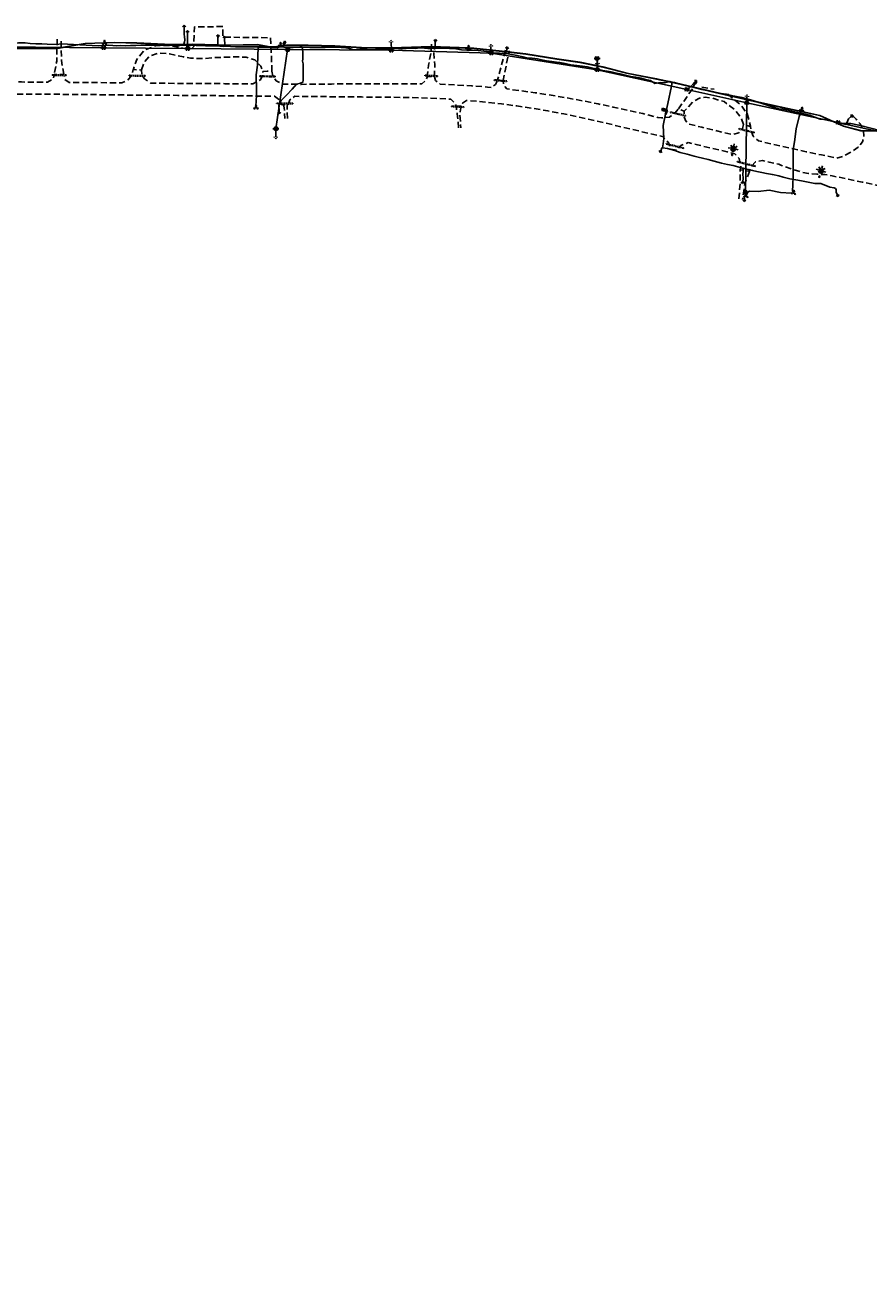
# Model space of a CAD drawing. Extents: x 137717 to 192422, y 75168 to 96003.
# Tile 30 of 36: x 181211 to 183968, y 88667 to 92779. Entities that reach past the tile are written whole.
import ezdxf
from ezdxf.enums import TextEntityAlignment as Align

# ---------------------------------------------------------------- set-up
doc = ezdxf.new("R2010")
doc.units = 0
doc.header["$LTSCALE"] = 80
doc.header["$MEASUREMENT"] = 0
for name, pattern in [('D05', [0.075, 0.05, -0.025]), ('DASHED2', [0.375, 0.25, -0.125]), ('HIDDEN', [0.375, 0.25, -0.125])]:
    doc.linetypes.add(name, pattern=pattern)
for name, color, linetype in [('ELUDC', 2, 'D05'), ('ELUEO', 1, 'OE'), ('ELUEU', 1, 'ELEC-UG'), ('ELUGU', 2, 'GAS'), ('ELUTU', 131, 'TELE-UG'), ('ELUTU-FO', 30, 'FO'), ('ELYSP', 3, 'HIDDEN'), ('ELYSU', 1, 'DASHED2'), ('ESFLP', 1, 'Continuous'), ('ESFS', 1, 'Continuous'), ('ESMask', 155, 'Continuous'), ('ESU-ANCHOR', 1, 'Continuous'), ('ESUE', 1, 'Continuous'), ('ESUG', 2, 'Continuous'), ('ESUT', 131, 'Continuous')]:
    doc.layers.add(name, color=color, linetype=linetype)
doc.styles.add('L60', font='romansm.shx', dxfattribs={"height": 3})
doc.styles.add('romansm', font='romansm.shx')
doc.styles.get("Standard").update_dxf_attribs({"font": 'romans.shx'})
doc.linetypes.add('ELEC-UG', pattern='A,0.3,-0.08,0.02,-0.08,0.02,-0.08,0.02,-0.08,0.3,-0.08,["UE",Standard,S=0.08,R=0,X=-0.07,Y=-0.04],-0.08', length=1.14)
doc.linetypes.add('FO', pattern='A,0.3,-0.08,0.02,-0.08,0.02,-0.08,0.02,-0.08,0.3,-0.08,["FO",Standard,S=0.08,R=0,X=-0.07,Y=-0.04],-0.08', length=1.14)
doc.linetypes.add('GAS', pattern='A,0.3,-0.08,0.02,-0.08,0.02,-0.08,0.02,-0.08,0.3,-0.08,["G",Standard,S=0.08,R=0,X=-0.07,Y=-0.04],-0.05', length=1.11)
doc.linetypes.add('OE', pattern='A,0.25,-0.07,0.07,-0.07,0.07,-0.07,0.07,-0.07,0.25,-0.15,["OE",romansm,S=0.1,R=0,X=-0.1,Y=-0.04],-0.15', length=1.29)
doc.linetypes.add('TELE-UG', pattern='A,0.3,-0.08,0.02,-0.08,0.02,-0.08,0.02,-0.08,0.3,-0.08,["UT",Standard,S=0.08,R=0,X=-0.07,Y=-0.04],-0.08', length=1.14)

# ---------------------------------------------------------------- blocks, each defined once
blk = doc.blocks.new('esuanchor')
for start, end in [(155, 205), (90, 115), (245, 270)]:
    blk.add_arc((0, 0), 0.0492, start, end)
blk = doc.blocks.new('emast3-6')
at = {"layer": 'ESMask'}
h = blk.add_hatch(color=256, dxfattribs=at)
edge = h.paths.add_edge_path()
edge.add_arc((0.208, 0), 0.083, 0, 360)
edge = h.paths.add_edge_path()
edge.add_arc((0, 0), 0.018, 0, 360)
for p, q in [((0.041, 0), (0.018, 0)), ((0.125, 0), (0.1, 0)), ((0.113, 0), (0.112, 0)), ((0.208, 0.166), (0.208, 0.083)), ((0.266, 0.059), (0.311, 0.104)), ((0.374, 0), (0.291, 0)), ((0.208, -0.166), (0.208, -0.083)), ((0.311, -0.104), (0.266, -0.059))]:
    blk.add_line(p, q)
blk.add_circle((0, 0), 0.018)
for start, end in [(110.3175, 165.933), (20.3175, 69.6825), (194.067, 249.6825), (290.3175, 339.6825)]:
    blk.add_arc((0.208, 0), 0.083, start, end)
blk = doc.blocks.new('locate-arrow')
at = {"ltscale": 0.5}
for q in [(0, 0.05), (0.05, 0), (0, -0.05)]:
    blk.add_line((-0.05, 0), q, dxfattribs=at)
blk = doc.blocks.new('emarker')
at = {"layer": 'ESMask'}
blk.add_hatch(color=256, dxfattribs=at).paths.add_polyline_path([(0.015, 0.089), (0.058, 0.069), (0.105, 0.17), (0.062, 0.19)])
at = {"linetype": 'Continuous'}
for p, q in [((0, 0), (0.037, 0.079)), ((0.062, 0.19), (0.015, 0.089)), ((0.015, 0.089), (0.058, 0.069)), ((0.058, 0.069), (0.105, 0.17)), ((0.062, 0.19), (0.105, 0.17))]:
    blk.add_line(p, q, dxfattribs=at)
blk = doc.blocks.new('esupole')
for p, q in [((-0.049, 0), (-0.098, 0)), ((-0.049, 0.049), (-0.017, 0.049)), ((-0.049, 0.017), (-0.049, 0.049)), ((0.017, 0.049), (0.049, 0.049)), ((0.049, 0.049), (0.049, 0.017)), ((0.098, 0), (0.049, 0)), ((-0.049, -0.049), (-0.049, -0.017)), ((-0.017, -0.049), (-0.049, -0.049)), ((0.049, -0.049), (0.017, -0.049)), ((0.049, -0.017), (0.049, -0.049))]:
    blk.add_line(p, q)
at = {"layer": 'ESMask'}
blk.add_solid([(-0.049, -0.049), (-0.049, 0.049), (0.049, -0.049), (0.049, 0.049)], dxfattribs=at)
blk = doc.blocks.new('esimpost')
blk.add_line((0, 0.354), (0, 0))
for points in [[(-0.285, 0.208), (-0.285, 0.354)], [(0, 0.354), (-0.285, 0.354)], [(0, 0.208), (-0.285, 0.208)]]:
    blk.add_lwpolyline(points)
at = {"layer": 'ESMask'}
for points in [[(-0.285, 0.208), (-0.285, 0.354), (0, 0.208), (0, 0.354)], [(0.014, -0.011), (0.014, 0.367), (0.101, -0.011), (0.101, 0.367)]]:
    blk.add_solid(points, dxfattribs=at)
at = {"style": 'L60'}
blk.add_attdef('M.P.', text='', height=0.06, dxfattribs=at).set_placement((-0.137, 0.285), align=Align.MIDDLE)
blk.add_attdef('STATION', text='', height=0.06, rotation=90, dxfattribs=at).set_placement((0.056, 0.178), align=Align.MIDDLE_CENTER)
blk = doc.blocks.new('esutped')
for points in [[(-0.032, 0.044), (0, 0.1), (0.032, 0.044)], [(-0.032, -0.05), (-0.087, -0.05), (-0.058, -0.001)], [(0.058, -0.001), (0.087, -0.05), (0.032, -0.05)]]:
    blk.add_lwpolyline(points)
at = {"layer": 'ESMask'}
blk.add_solid([(-0.087, -0.05), (0, 0.1), (0.087, -0.05)], dxfattribs=at)
at = {"style": 'L60'}
blk.add_text('T', height=0.0528, dxfattribs=at).set_placement((0, 0), align=Align.MIDDLE)

msp = doc.modelspace()

# ---------------------------------------------------------------- linework, layer by layer
at = {"layer": 'ELUDC'}
for p, q in [((181299.3, 92616.6), (181344.5, 92616.3)), ((181299.3, 92614.6), (181299.3, 92616.6)), ((181299.3, 92614.6), (181344.5, 92614.3)), ((181344.5, 92616.3), (181344.5, 92614.3)), ((181550.4, 92612.8), (181550.5, 92614.8)), ((181550.4, 92612.8), (181602.2, 92611.5)), ((181550.5, 92614.8), (181602.3, 92613.5)), ((181602.2, 92611.5), (181602.3, 92613.5)), ((181977.9, 92612.6), (181977.9, 92610.6)), ((181977.9, 92612.6), (182028, 92611.9)), ((181977.9, 92610.6), (182027.9, 92609.9)), ((182027.9, 92609.9), (182028, 92611.9)), ((182517.1, 92614.9), (182517, 92612.9)), ((182557.7, 92610.9), (182517, 92612.9)), ((182557.8, 92612.9), (182517.1, 92614.9)), ((182557.7, 92610.9), (182557.8, 92612.9)), ((182742.8, 92598.2), (182743, 92600.2)), ((182783.9, 92594.2), (182742.8, 92598.2)), ((182784.1, 92596.2), (182743, 92600.2)), ((182784.1, 92596.2), (182783.9, 92594.2)), ((182031.9, 92524), (182031.8, 92522)), ((182085, 92521.2), (182031.8, 92522)), ((182085, 92523.2), (182031.9, 92524)), ((182085, 92521.2), (182085, 92523.2)), ((182603.8, 92514.1), (182603.6, 92512.2)), ((182603.6, 92512.2), (182644.5, 92509.8)), ((182603.8, 92514.1), (182644.6, 92511.8)), ((182644.6, 92511.8), (182644.5, 92509.8)), ((183319.9, 92494.9), (183319.4, 92493)), ((183368.6, 92481.4), (183319.4, 92493)), ((183369, 92483.3), (183319.9, 92494.9)), ((183368.6, 92481.4), (183369, 92483.3)), ((183543.1, 92438.6), (183543.6, 92440.6)), ((183592.6, 92426.8), (183543.1, 92438.6)), ((183593, 92428.7), (183543.6, 92440.6)), ((183592.6, 92426.8), (183593, 92428.7)), ((183306.1, 92391.3), (183305.7, 92389.4)), ((183361.8, 92375.8), (183305.7, 92389.4)), ((183362.3, 92377.8), (183306.1, 92391.3)), ((183361.8, 92375.8), (183362.3, 92377.8)), ((183537.9, 92333.3), (183537.4, 92331.3)), ((183596.2, 92316.5), (183537.4, 92331.3)), ((183596.7, 92318.4), (183537.9, 92333.3)), ((183596.2, 92316.5), (183596.7, 92318.4))]:
    msp.add_line(p, q, dxfattribs=at)
at = {"layer": 'ELUEO'}
msp.add_line((183568.6, 92525.1), (183564.5, 92231.8), dxfattribs=at)
at = {"layer": 'ELUEO', "flags": 128}
for points in [[(162290, 82428.9), (162543.8, 82538.9), (162852.1, 82672.5), (163106.2, 82795.3), (163394.7, 82936.2), (163669.4, 83072.7), (163904.1, 83183.9), (164122.6, 83290.7), (164382.5, 83416.6), (164686.7, 83564.1), (165032.7, 83732.4), (165225.1, 83826.5), (165528.6, 83988.3), (165934.9, 84273.9), (166122.8, 84372.9), (166520.9, 84581), (167083.3, 85066.6), (167341.9, 85311.7), (167537.7, 85497.6), (167759.4, 85707.3), (167982.4, 85919.1), (168109.5, 86039.3), (168226.2, 86150.2), (168471.5, 86382.9), (168702.6, 86603.9), (168933.6, 86822.9), (169150.6, 87027.8), (169446.9, 87310.9), (169587.4, 87449.4), (169741.6, 87588.4), (169952.1, 87787.6), (170369.8, 88258.7), (170586.6, 88466.3), (170804.1, 88674.1), (171043.8, 88903.2), (171216.1, 89109.8), (171388.9, 89316.7), (171551.1, 89620.9), (171745.8, 89987.8), (171938.3, 90249.6), (172132.5, 90435.4), (172358.2, 90650.3), (172583.2, 90865.1), (172822.3, 91092.9), (173061.4, 91320.3), (173298.7, 91550), (173546.8, 91783.7), (173850.1, 92073.6), (174045, 92259.1), (174437.8, 92391.6), (174775.4, 92500.3), (175265.5, 92582.8), (175609.2, 92642), (175953.5, 92698.6), (176245.3, 92748.1), (176545, 92746.4), (176812.8, 92743.4), (176819.9, 92743.7), (176827.1, 92743.7), (177093.4, 92740.8), (177422, 92738.2), (177762.3, 92735.6), (178120.5, 92733.5), (178414.7, 92736.5), (178695.9, 92729.2), (178981.4, 92725), (179337, 92723.3), (179570.9, 92721.4), (179806.3, 92718.9), (180019.9, 92717.3), (180249, 92714.7), (180428.5, 92713.8), (180771.8, 92711.1), (181133.6, 92707.3), (181466.7, 92704.6), (181741.7, 92701.8), (182068.2, 92698.9), (182407.3, 92696.3), (182733.6, 92687.1), (183080.2, 92632.6), (183372.6, 92568.7), (183568.6, 92525.1), (183866.6, 92460.5), (184159, 92395.5), (184449.4, 92330.8), (184743.3, 92266.4), (184830.6, 92246.7), (184905.3, 92230.2), (184977.7, 92215.9), (185075.8, 92194.2), (185368.1, 92176.9), (185698, 92180.9), (186029.6, 92219.5), (186360.2, 92272.6), (186692, 92326.6), (186787.5, 92330.5), (187022.9, 92381.8), (187356.7, 92436.5), (187673.5, 92487.9), (188008.9, 92605.5), (188339.6, 92662.5), (188679.9, 92687.7), (188977.1, 92666)], [(182030.1, 92440.2), (182068.2, 92698.9)]]:
    msp.add_lwpolyline(points, dxfattribs=at)
at = {"layer": 'ELUEU', "flags": 128}
for points in [[(181741.7, 92701.8), (181741.2, 92705.6), (181741.2, 92726.9), (181741, 92755.6)], [(183372.6, 92568.7), (183374.7, 92570.1), (183380.4, 92573.1), (183401.4, 92594)], [(183866.6, 92460.5), (183868.5, 92460.7), (183893.7, 92454.4), (183901.5, 92472.3), (183911.5, 92481)]]:
    msp.add_lwpolyline(points, dxfattribs=at)
at = {"layer": 'ELUGU'}
msp.add_line((183394.1, 92576.3), (183401.5, 92573.3), dxfattribs=at)
at = {"layer": 'ELUGU', "flags": 128}
for points in [[(181730.2, 92773.5), (181730.5, 92759.9), (181729.9, 92747.9), (181730.9, 92741.2), (181732.1, 92729.2), (181731.1, 92723.6), (181729.6, 92716.4), (181728.7, 92712.8), (181744.3, 92711.1), (181758, 92712.7), (181769.7, 92712.6), (181782.7, 92711.9), (181800.3, 92711), (181817.5, 92711.2), (181833.5, 92710.6), (181839.3, 92710.9)], [(181148.1, 92737.8), (181147.7, 92730.5), (181147.7, 92726.3), (181147.6, 92723), (181152.4, 92722.5), (181156.5, 92720.5), (181174.8, 92719.8), (181189, 92720.3), (181210.6, 92720.3), (181226.5, 92719), (181245.1, 92718), (181265, 92717.1), (181282, 92716.2), (181313.9, 92715.3), (181328.2, 92717.3), (181450.3, 92710.5), (181463.7, 92712.6), (181481.6, 92712.7), (181496.6, 92712.1), (181509.8, 92711.5), (181522, 92712.2), (181538.7, 92711.4), (181554.9, 92712.1), (181571.8, 92711.9), (181588.1, 92713.1), (181604.8, 92713.7), (181624.2, 92712.9), (181640.4, 92713.2), (181657.8, 92712.8), (181674.5, 92713.6), (181690.3, 92712.8), (181702.3, 92711.2), (181716, 92711.8), (181728.7, 92712.8)], [(181862.9, 92709.7), (181858.5, 92709.2), (181847.2, 92709.7), (181839.3, 92710.9), (181840.1, 92720.4), (181840.3, 92727.6), (181840, 92732.4), (181840.8, 92742.2)], [(181862.2, 92737.2), (181862.2, 92728.1), (181862.9, 92720.7), (181862.8, 92714.2), (181862.9, 92709.7), (181881.7, 92708.9), (181898.4, 92708.2), (181916.5, 92707.9), (181934, 92708), (181951.1, 92707.8), (181969.4, 92707.7), (181983.5, 92708.1), (182002, 92708.8), (182019.8, 92708.1), (182033.4, 92707.6), (182047.2, 92707.2), (182055.7, 92706.9), (182069, 92706), (182086.4, 92705.8), (182108.3, 92706.3), (182116.3, 92706.8)], [(182551.3, 92726.7), (182550.7, 92717.9), (182549.9, 92707.7), (182549.4, 92703.1), (182563.9, 92703), (182580.5, 92703), (182596.8, 92702), (182618, 92701.1), (182637, 92698.4), (182654.1, 92696.7), (182672.7, 92696.9), (182691.2, 92696.2), (182709.7, 92694.1), (182727.3, 92691.9), (182742.7, 92687.2), (182761, 92686.7), (182778.2, 92685.7), (182781.2, 92685.8)], [(182040.5, 92493.7), (182040.4, 92501.9), (182039.5, 92513), (182040.6, 92522.4), (182046.7, 92532), (182056.5, 92542.3), (182064.4, 92550.1), (182083.2, 92569.7), (182097.7, 92586.1), (182109.9, 92589), (182117.7, 92592.1), (182118.6, 92598.6), (182118.9, 92606.1), (182118.6, 92618.5), (182118.9, 92629.3), (182119.4, 92641.3), (182118.6, 92652), (182117.3, 92661.3), (182117.7, 92668.3), (182117.5, 92676.9), (182117.5, 92683.7), (182117.6, 92691.2), (182116.9, 92698.5), (182116.3, 92706.8), (182141, 92705.6), (182154.3, 92705.6), (182173.5, 92705.4), (182190.5, 92705.6), (182205.5, 92706.2), (182223.8, 92706.2), (182242.8, 92705.5), (182258.4, 92704.3), (182270.5, 92701.8), (182283.2, 92698), (182304, 92700.6), (182319.9, 92699.7), (182338, 92698.4), (182355.3, 92698.8), (182371.9, 92700.8), (182389.9, 92701.6), (182405.3, 92701.6), (182420.5, 92703), (182439, 92701.7), (182455.2, 92702.3), (182470.1, 92703.2), (182486.1, 92702.6), (182500.3, 92704.7), (182515.3, 92703.7), (182526.4, 92702.7), (182539.2, 92702.8), (182549.4, 92703.1)], [(182785, 92702.4), (182784.2, 92698.4), (182782.7, 92692.4), (182781.2, 92685.8), (182789.1, 92684.4), (182799.7, 92682.9), (182818.1, 92679), (182836.5, 92675.3), (182849.2, 92672.1), (182867, 92670.3), (182884.9, 92668), (182898.4, 92665.3), (182914.5, 92662.3), (182932, 92660.1), (182946.9, 92657.8), (182958.2, 92656.1), (182974.9, 92653.2), (182994.1, 92649.4), (183013.1, 92646.8), (183031.9, 92644.3), (183048.2, 92642.1), (183061.2, 92638.7), (183071.4, 92636.6), (183084.3, 92633.3), (183098.8, 92630.3), (183112.5, 92628.4), (183125.5, 92625.7), (183143.2, 92621.4), (183155, 92619.1), (183172.1, 92615.3), (183190.2, 92611.2), (183205.7, 92608.5), (183223.6, 92605.1), (183237.9, 92600.9), (183254.3, 92597.5), (183268, 92587.7), (183285.8, 92591.6), (183300.3, 92590.4), (183317.4, 92594.6), (183324.9, 92592.7), (183321.3, 92573.6), (183319, 92563.4), (183314.3, 92537.7), (183308.3, 92512.5), (183301.7, 92482.6), (183299.4, 92472.3), (183295.1, 92450.2), (183297.9, 92408), (183296.6, 92399.3), (183295.3, 92390.8), (183293.8, 92378), (183291.5, 92377.1), (183287.4, 92366.9)], [(183324.9, 92592.7), (183333, 92591.2), (183345.1, 92587.3), (183394.1, 92576.3), (183396, 92579.8), (183398.9, 92587.6)], [(183401.5, 92573.3), (183422.1, 92568.4), (183438.3, 92564.8), (183453.3, 92561.8), (183469.3, 92558.4), (183484.8, 92555.5), (183501, 92552.5), (183518.1, 92548.8), (183552.2, 92541.9), (183588.1, 92532.4), (183672, 92505), (183686.6, 92504.2), (183702.8, 92500.4), (183720.2, 92496.2), (183756.5, 92488.6), (183773.4, 92484.9), (183791.6, 92478), (183808.5, 92471.4), (183831.9, 92470.3), (183861.9, 92460.5), (183872.4, 92457.3), (183889.1, 92456.6), (183908.3, 92456.7), (183940.5, 92450.2), (184008.4, 92433.5), (184016, 92429.2)], [(183293.8, 92378), (183309.3, 92375.9), (183321.9, 92371.6), (183333.2, 92368.8), (183351.4, 92362.4), (183374.3, 92356.4), (183396.3, 92350.3), (183410.3, 92346.6), (183424, 92344.1), (183442.5, 92339.5), (183461.8, 92334.4), (183486.2, 92328), (183506, 92322.7), (183524.1, 92319.7), (183547.5, 92313.1), (183554.7, 92311.6), (183557.5, 92310.7), (183557.1, 92307.8), (183556.5, 92302.6), (183556.2, 92290.7), (183556.8, 92279.7), (183555.6, 92265.6)], [(183557.5, 92310.7), (183564.9, 92309.3), (183579.2, 92306), (183587.8, 92304), (183601.8, 92300.5), (183617.7, 92297.1), (183633.4, 92293.5), (183652.8, 92289.9), (183673.9, 92286), (183687.5, 92282), (183709.4, 92276.7), (183735.8, 92271.7), (183752.6, 92268.9), (183791.5, 92261), (183811.3, 92260.8), (183840.1, 92249), (183854.1, 92247.3), (183859.1, 92244.3), (183860.5, 92241.9), (183861.1, 92232.4), (183865.1, 92223.4)]]:
    msp.add_lwpolyline(points, dxfattribs=at)
at = {"layer": 'ELUTU', "flags": 128}
for points in [[(157849.2, 81348.3), (157855.8, 81337.7), (157870.3, 81331.8), (157900.3, 81339.1), (157929.8, 81347.4), (157954.7, 81346.9), (157988.2, 81349.7), (157988.5, 81354.4), (157991.8, 81350.1), (158023.6, 81353.6), (158075.6, 81358.1), (158144.9, 81367.3), (158261.2, 81392), (158318.2, 81404.1), (158416.7, 81426.2), (158499.9, 81443.9), (158507, 81445.3), (158507.4, 81450.3), (158508, 81445.4), (158555.2, 81454.5), (158593.3, 81465.8), (158683.2, 81487.7), (158773.3, 81511), (158844.5, 81531.1), (158947.6, 81556.6), (159042.8, 81579.5), (159117.2, 81599.7), (159160.9, 81609.7), (159227.8, 81624), (159228, 81627.2), (159229.3, 81624.3), (159377.5, 81654.4), (159476.1, 81676.4), (159664, 81718.4), (159735.4, 81736), (159822.3, 81757.1), (159872.3, 81770.7), (159876.1, 81768.9), (159877.6, 81768.9), (160050.2, 81805), (160141.2, 81826.4), (160223.5, 81841.7), (160336.8, 81865.9), (160470, 81895.8), (160582.9, 81918.8), (160677.2, 81938.8), (160738.2, 81952.6), (160777.6, 81962.2), (160896.1, 81987.2), (160935, 81995.6), (161005.9, 82011.4), (161250.2, 82065.9), (161355.6, 82095), (161442.1, 82120.7), (161526.5, 82145.8), (161639.5, 82181.6), (161720.5, 82205.3), (161786, 82230.7), (161871.7, 82266.6), (161992, 82317.4), (162051.6, 82344.6), (162093.8, 82361.6), (162168.2, 82396.8), (162218.9, 82421.3), (162282, 82449.1), (162344.6, 82471.8), (162409.9, 82498), (162497.3, 82528.9), (162617.6, 82574.4), (162779.8, 82654.2), (162845, 82681.6), (163017.6, 82766.6), (163099.3, 82806.5), (163181.5, 82845.2), (163275.3, 82890.2), (163356.9, 82929), (163418.5, 82958.8), (163465.3, 82979.9), (163464.8, 82982.1), (163466.5, 82980.5), (163468.2, 82981.2), (163546.1, 83021.9), (163597.1, 83047.7), (163664.6, 83080), (163733.3, 83107), (163732.4, 83110.6), (163735.2, 83108.2), (163785.3, 83138.8), (163895.8, 83198), (163982.1, 83240), (164092.6, 83292.5), (164124.1, 83309.6), (164277.5, 83375), (164376.3, 83431.4), (164515.3, 83499.1), (164568.8, 83526.1), (164678.9, 83578.6), (164841.4, 83652.8), (164917.5, 83689.7), (164917.2, 83691.3), (164918.1, 83690), (165069.2, 83757.2), (165175, 83812.9), (165235.8, 83848.7), (165235.4, 83842), (165303.7, 83882.6), (165359.2, 83905.1), (165403.8, 83928.8), (165477.3, 83973.4), (165516.4, 83996.8), (165606.5, 84081.7), (165654.7, 84108.7), (165699.9, 84140.6), (165734.6, 84162.2), (165733.7, 84166), (165736.3, 84163.4), (165814.1, 84223.1), (165941.8, 84297.6), (165941.7, 84298.7), (165942.3, 84297.9), (165954.5, 84305), (166008, 84327.4), (166115.1, 84382), (166114.9, 84382.8), (166115.9, 84382.4), (166118.6, 84383.7), (166262, 84466.5), (166310.9, 84496.4), (166337.6, 84505.9), (166419.4, 84553.6), (166485, 84590.9), (166509.1, 84607.2), (166508.9, 84610.1), (166511, 84608.5), (166580.8, 84656.1), (166646.6, 84715.4), (166702.2, 84789.7), (166768.9, 84860.4), (166827.6, 84917), (166827.7, 84917.1), (166888.6, 84957.1), (166942.8, 84992.2), (166984.6, 85023.6), (167075.6, 85078.2), (167156.8, 85146.6), (167161.4, 85151.2), (167160.8, 85152.5), (167162.2, 85152), (167210.7, 85200.9), (167304.3, 85285.8), (167397.6, 85377.8), (167442.8, 85421), (167525.6, 85509.5), (167642.5, 85628.8), (167691.8, 85674.1), (167724.8, 85707.3), (167723.2, 85709.6), (167725.6, 85708), (167747.9, 85730.5), (167830.9, 85807.6), (167892, 85865.2), (167955.9, 85927.9), (168028.6, 85992.6), (168136.5, 86079.7), (168138.4, 86081.5), (168136.3, 86085), (168139.9, 86082.9), (168180, 86120.8), (168226.7, 86149.4), (168256.2, 86175.7), (168255.3, 86177.7), (168257.2, 86176.6), (168302.8, 86217.3), (168386.5, 86298.1), (168472.2, 86382.1), (168521.7, 86434.2), (168559.3, 86476.8), (168561.8, 86479), (168593.7, 86507.5), (168617.7, 86531.4), (168629.5, 86543.4), (168646.8, 86558.5), (168653.4, 86564.2), (168695.4, 86607.7), (168797.9, 86708.7), (168927.1, 86831.8), (169022.9, 86921.4), (169107.5, 87002.6), (169107, 87003.5), (169107.8, 87002.9), (169142.4, 87036.2), (169438.4, 87314.8), (169529.3, 87396.7), (169556.9, 87422.9), (169555.8, 87429.3), (169560.8, 87426.4), (169661.4, 87521.1), (169732, 87599.3), (169764.8, 87626), (169783.4, 87641.4), (169888, 87745.7), (169940.3, 87800.6), (170013.3, 87866.9), (170090.1, 87958.7), (170162.8, 88046.6), (170261.7, 88150.6), (170259.7, 88154.3), (170263.3, 88152.3), (170290.6, 88181.1), (170359.4, 88269.5), (170478.5, 88386.1), (170540, 88443.3), (170620.9, 88520.5), (170705.6, 88601.3), (170793.8, 88685.3), (170854, 88742.9), (170944.9, 88831.8), (171029.8, 88919.2), (171159.2, 89063.5), (171279.2, 89202.6), (171337.5, 89267.3), (171428.7, 89411.4), (171463.3, 89474.3), (171479.9, 89507.7), (171499.4, 89551), (171528.2, 89606.1), (171552.9, 89652.7), (171579.4, 89712.7), (171605.2, 89766.4), (171641.9, 89824.7), (171669.8, 89871.2), (171682.9, 89900.3), (171710, 89961.6), (171725.4, 90000.6), (171755.5, 90056.3), (171798.5, 90111.3), (171825.5, 90158.4), (171859.5, 90205.5), (171876.9, 90233.4), (171918.1, 90278.7), (171937.7, 90311.8), (171972.8, 90352.2), (172001.8, 90378.3), (172032.8, 90407.1), (172073.9, 90437.8), (172115.9, 90467.3), (172204.3, 90529.2), (172233, 90551.3), (172287.4, 90598.8), (172321.5, 90633.3), (172318.2, 90638.7), (172323.4, 90635.2), (172350.2, 90662.4), (172409.5, 90716.7), (172496.5, 90799), (172539.4, 90840), (172605, 90903.7), (172665.7, 90959.2), (172663.9, 90965.9), (172670.5, 90963.7), (172726.2, 91017.7), (172772.9, 91060.7), (172857.2, 91140.2), (172856.1, 91142.6), (172858.4, 91141.3), (172916.5, 91197.9), (172962.9, 91240.6), (173018.2, 91296.9), (173082.2, 91356.8), (173167.3, 91434.6), (173204.9, 91478.8), (173246.4, 91522.7), (173293.6, 91569.9), (173291.9, 91573.2), (173294.8, 91571.3), (173312.3, 91592.3), (173349, 91635.3), (173391.6, 91697.2), (173474.7, 91783), (173532, 91842.9), (173568.8, 91876.5), (173622.7, 91920.5), (173676.9, 91974), (173734.9, 92038.2), (173778.9, 92099.5), (173863, 92154.9), (173937.1, 92198.2), (173988.8, 92232.1), (174040.7, 92266.9), (174068.9, 92285.1), (174121.3, 92309.3), (174177.9, 92335.3), (174232.1, 92358.7), (174264, 92370), (174332.9, 92393), (174333.7, 92398.9), (174334.5, 92393.5), (174365.9, 92404), (174459.4, 92428.6), (174560, 92454), (174658, 92480), (174736.7, 92500.9), (174773.7, 92509.1), (174857, 92525.4), (174934.5, 92537.7), (175037.8, 92554.5), (175192.3, 92582.2), (175363.2, 92612.2), (175394.4, 92617.2), (175394.5, 92618.6), (175394.7, 92617.3), (175455.1, 92627), (175548.7, 92642.6), (175653.2, 92661), (175760.9, 92678.7), (175855.2, 92696), (175873, 92699.6), (175873.5, 92703.2), (175874.2, 92699.8), (175893.9, 92703.8), (175952.2, 92714.8), (176094.4, 92736.1), (176245.8, 92755.1), (176363.6, 92758.3), (176483.8, 92757.2), (176577.7, 92758.2), (176578.1, 92759.3), (176578.6, 92758.2), (176587.5, 92758.3), (176776.9, 92755.8), (176865.7, 92753.2), (177003.1, 92750.3), (177106.2, 92753.1), (177222.7, 92750.4), (177389.8, 92746.5), (177390.2, 92747.4), (177390.3, 92746.5), (177445.5, 92745.3), (177584.6, 92746.3), (177701.2, 92744.7), (177783.6, 92744.9), (177821.5, 92744.3), (177821.8, 92747.2), (177822.6, 92744.3), (177849.1, 92743.8), (177952.1, 92742.1), (178057.6, 92743.6), (178164.6, 92742.4), (178307, 92740), (178355.1, 92738.6), (178358.4, 92744.2), (178359.2, 92738.5), (178398.2, 92737.4), (178457.5, 92736), (178527.3, 92743.9), (178626.9, 92753.7), (178747.1, 92751.3), (178871, 92755.3), (178963.9, 92756.7), (179134, 92751), (179134.4, 92752), (179134.6, 92751), (179151.6, 92750.4), (179279.5, 92736.6), (179340.9, 92735.5), (179341.7, 92736.6), (179342.1, 92735.4), (179399.4, 92734.4), (179583.5, 92732.9), (179731.8, 92731.2), (179821.9, 92729.7), (179823.3, 92730.4), (179824.2, 92729.7), (179836.3, 92729.5), (179973.2, 92727.4), (180103.3, 92728.9), (180230.2, 92730.6), (180232.4, 92726.3), (180235, 92730.7), (180278.2, 92731.3), (180440.7, 92724.5), (180518.7, 92723.9), (180611.1, 92721.5), (180730.2, 92723.5), (180770.7, 92722), (180772.3, 92722.9), (180773.2, 92721.9), (180796.8, 92721.5), (180796.6, 92710.3), (180884.3, 92705.5), (180999.8, 92710), (181058.8, 92709), (181150.8, 92702.7), (181315.7, 92703.2), (181406.7, 92719.1), (181469.8, 92721), (181502.1, 92722.4), (181575.8, 92720.5), (181689, 92715.9), (181758.1, 92716.7), (181875.8, 92713.7), (181969.4, 92715.5), (182016.9, 92706.9), (182041.9, 92710.1), (182045.4, 92714.1), (182044.3, 92710.4), (182064.2, 92713), (182135.1, 92712.8), (182222.9, 92711.4), (182327.3, 92704.1), (182440.9, 92706), (182536.9, 92709.2), (182659.6, 92704.1), (182676.9, 92703.1), (182789.8, 92691), (182846.8, 92685), (182947.9, 92668.8), (183023.8, 92657.4), (183098.4, 92641.9), (183176.3, 92622.1), (183273.9, 92603.3), (183340.2, 92589.3), (183479.4, 92556.2), (183608, 92526.6), (183677.6, 92511.8), (183743.4, 92497.7)], [(181965, 92509.3), (181964.9, 92513.4), (181965.7, 92531.7), (181966.7, 92549), (181966.5, 92566.7), (181965.5, 92616.7), (181969.8, 92647.9), (181972.5, 92707.1), (182010.9, 92705.3), (182034.4, 92704.4), (182039.8, 92706.9), (182044.4, 92712.1), (182045.4, 92714.1)], [(183560.8, 92206.7), (183561.5, 92219), (183566.6, 92220.9), (183568, 92223.6), (183572.3, 92233), (183577.6, 92235.4), (183605.6, 92234.9), (183641.9, 92239.7), (183679.4, 92231.8), (183715.4, 92229.5), (183721.8, 92230.9), (183718.6, 92237), (183719.1, 92255.1), (183719.9, 92285.8), (183720.1, 92307.2), (183720.6, 92351.5), (183720.8, 92372.3), (183725.1, 92397.2), (183730.1, 92439.5), (183740.1, 92479.6), (183747.7, 92500.1), (183748.2, 92502.4)], [(183743.4, 92497.7), (183748.2, 92502.4), (183748.3, 92496.6)], [(183748.3, 92496.6), (183808, 92483.8), (183884.7, 92448.8), (183942, 92434.7), (184040.4, 92432.7), (184052.8, 92430.1), (184054.7, 92431.7), (184055.7, 92429.5), (184097.1, 92420.8), (184175.5, 92401.8), (184250.2, 92387.3), (184320.1, 92368.4), (184415.3, 92344.8), (184455.6, 92334.7)]]:
    msp.add_lwpolyline(points, dxfattribs=at)
at = {"layer": 'ELUTU-FO', "flags": 128}
msp.add_lwpolyline([(159875.4, 81771.4), (159875, 81767.9), (159877.7, 81767.9), (160050.4, 81804), (160141.4, 81825.4), (160223.7, 81840.7), (160337, 81864.9), (160470.9, 81893), (160583.1, 81917.9), (160677.4, 81937.8), (160738.5, 81951.6), (160777.8, 81961.2), (160896.3, 81986.2), (160935.2, 81994.6), (161006.1, 82010.4), (161250.5, 82064.9), (161355.9, 82094), (161442.4, 82119.8), (161526.8, 82144.8), (161639.8, 82180.6), (161720.9, 82204.4), (161786.4, 82229.8), (161872.1, 82265.7), (161992.4, 82316.5), (162052, 82343.7), (162094.2, 82360.7), (162168.7, 82395.9), (162219.3, 82420.4), (162282.4, 82448.1), (162345, 82470.9), (162410.2, 82497.1), (162497.7, 82527.9), (162618, 82573.5), (162781.8, 82653.4), (162845.4, 82680.7), (163018, 82765.8), (163099.8, 82805.6), (163181.7, 82844), (163275.7, 82889.3), (163357.3, 82928.1), (163418.9, 82957.9), (163468.6, 82980.3), (163546.5, 83021), (163597.6, 83046.8), (163665, 83079), (163733.9, 83106.2), (163785.8, 83137.9), (163896.2, 83197.1), (163982.6, 83239.1), (164093, 83291.6), (164125.5, 83306.5), (164277.9, 83374.1), (164376.8, 83430.6), (164516.5, 83497.2), (164569.2, 83525.2), (164679.4, 83577.7), (164841.8, 83651.9), (164917.8, 83688.8), (165069.6, 83756.3), (165175.5, 83812), (165235.8, 83848.7), (165234, 83839.9), (165304.2, 83881.7), (165359.7, 83904.2), (165404.3, 83927.9), (165477.8, 83972.6), (165516, 83995.7), (165607.1, 84080.9), (165655.2, 84107.9), (165700.5, 84139.7), (165736.1, 84161.9), (165814.6, 84222.3), (165954.9, 84304.1), (166008.5, 84326.5), (166119.1, 84382.9), (166262.5, 84465.6), (166311.4, 84495.4), (166338, 84505), (166419.9, 84552.8), (166485.5, 84590.1), (166513.2, 84608.8), (166581.4, 84655.3), (166647.3, 84714.8), (166703, 84789.1), (166769.6, 84859.7), (166828.1, 84916.2), (166828.1, 84916.2), (166889.1, 84956.3), (166943.3, 84991.4), (166985.2, 85022.8), (167076.2, 85077.4), (167157.5, 85145.8), (167211.4, 85200.2), (167305, 85285), (167398.3, 85377.1), (167443.5, 85420.3), (167526.3, 85508.8), (167643.2, 85628), (167692.5, 85673.3), (167748.6, 85729.8), (167831.6, 85806.9), (167892.7, 85864.5), (167956.6, 85927.1), (168029.2, 85991.8), (168137.2, 86079), (168180.7, 86120), (168227.3, 86148.6), (168303.5, 86216.6), (168387.2, 86297.4), (168472.9, 86381.4), (168522.4, 86433.5), (168564.1, 86477), (168569.3, 86482.3), (168594.4, 86506.8), (168618.5, 86530.7), (168630.2, 86542.7), (168647.5, 86557.8), (168654.1, 86563.5), (168696.1, 86607), (168798.6, 86708), (168927.8, 86831), (169023.6, 86920.7), (169143.1, 87035.5), (169439.1, 87314.1), (169530, 87396), (169662.1, 87520.4), (169732.6, 87598.6), (169784.1, 87640.6), (169888.7, 87745), (169941, 87799.8), (170014, 87866.2), (170090.8, 87958.1), (170163.5, 88045.9), (170291.3, 88180.4), (170360.1, 88268.8), (170479.2, 88385.4), (170540.7, 88442.6), (170621.6, 88519.7), (170706.3, 88600.6), (170794.5, 88684.6), (170854.7, 88742.2), (170945.6, 88831.1), (171030.6, 88918.5), (171159.9, 89062.8), (171280, 89202), (171338.3, 89266.7), (171429.5, 89410.9), (171464.2, 89473.8), (171480.8, 89507.3), (171500.3, 89550.5), (171529.1, 89605.7), (171553.8, 89652.2), (171580.3, 89712.3), (171606, 89765.9), (171642.7, 89824.2), (171670.7, 89870.7), (171683.8, 89899.9), (171710.9, 89961.2), (171726.3, 90000.1), (171756.4, 90055.7), (171799.3, 90110.7), (171826.3, 90157.9), (171860.4, 90204.9), (171877.7, 90232.8), (171919, 90278.1), (171938.6, 90311.2), (171973.5, 90351.5), (172002.5, 90377.5), (172033.4, 90406.3), (172074.5, 90437), (172116.5, 90466.5), (172204.9, 90528.4), (172233.6, 90550.5), (172288.1, 90598.1), (172350.9, 90661.6), (172410.2, 90715.9), (172497.2, 90798.2), (172540.1, 90839.3), (172605.7, 90902.9), (172668.4, 90960.3), (172726.9, 91017), (172773.6, 91059.9), (172858.9, 91140.4), (172917.2, 91197.1), (172963.6, 91239.9), (173018.9, 91296.2), (173082.9, 91356.1), (173168, 91433.9), (173205.6, 91478.2), (173247.1, 91522), (173294.7, 91569.6), (173313, 91591.7), (173349.8, 91634.7), (173392.4, 91696.6), (173475.4, 91782.3), (173532.7, 91842.2), (173569.4, 91875.7), (173623.4, 91919.8), (173677.6, 91973.3), (173735.7, 92037.6), (173781.7, 92096.1), (173863.5, 92154), (173937.6, 92197.4), (173989.3, 92231.3), (174041.2, 92266.1), (174069.4, 92284.2), (174121.7, 92308.3), (174178.3, 92334.4), (174232.5, 92357.7), (174264.3, 92369), (174366.2, 92403), (174459.7, 92427.6), (174560.2, 92453), (174658.2, 92479), (174736.9, 92499.9), (174773.9, 92508.1), (174857.1, 92524.4), (174934.6, 92536.8), (175038, 92553.5), (175192.5, 92581.2), (175363.4, 92611.2), (175455.3, 92626), (175548.9, 92641.6), (175653.4, 92660.1), (175761.1, 92677.7), (175855.4, 92695), (175894.1, 92702.8), (175952.4, 92713.8), (176094.6, 92735.1), (176245.8, 92754.1), (176363.6, 92757.3), (176483.8, 92756.2), (176587.5, 92757.2), (176776.9, 92754.8), (176865.7, 92752.2), (177003.1, 92749.3), (177106.2, 92752.1), (177222.6, 92749.4), (177445.5, 92744.3), (177584.6, 92745.3), (177701.2, 92743.7), (177783.6, 92743.9), (177849, 92742.8), (177952, 92741.1), (178057.6, 92742.6), (178164.5, 92741.4), (178306.9, 92739), (178398.2, 92736.4), (178457.5, 92735), (178527.4, 92742.9), (178626.9, 92752.7), (178747.1, 92750.3), (178871, 92754.3), (178963.9, 92755.7), (179151.5, 92749.4), (179279.4, 92735.6), (179399.3, 92733.4), (179583.5, 92731.9), (179731.8, 92730.2), (179836.3, 92728.5), (179973.2, 92726.4), (180103.3, 92727.9), (180278.2, 92730.3), (180440.7, 92723.5), (180518.7, 92722.9), (180611.1, 92720.5), (180730.2, 92722.5), (180795.8, 92720.6), (180795.6, 92709.3), (180884.3, 92704.5), (180999.8, 92709), (181058.8, 92708), (181150.8, 92701.7), (181315.8, 92702.2), (181406.8, 92718.1), (181502.1, 92721.4), (181575.8, 92719.5), (181689, 92714.9), (181758.1, 92715.7), (181875.8, 92712.7), (181969.4, 92714.5), (182016.9, 92705.9), (182064.3, 92712), (182135.1, 92711.8), (182222.8, 92710.4), (182327.3, 92703.1), (182440.9, 92705), (182536.9, 92708.2), (182676.9, 92702.1), (182789.7, 92690), (182846.7, 92684), (182947.7, 92667.8), (183023.6, 92656.4), (183098.2, 92640.9), (183176, 92621.2), (183273.7, 92602.3), (183340, 92588.3), (183479.2, 92555.2), (183607.8, 92525.6), (183677.4, 92510.8), (183807.7, 92482.8), (183884.4, 92447.9), (183941.8, 92433.7), (184040.3, 92431.7), (184096.9, 92419.9), (184175.3, 92400.8), (184249.9, 92386.3), (184319.9, 92367.4), (184415, 92343.8), (184482.9, 92326.8), (184575.2, 92308.1), (184657.4, 92291.3), (184719.6, 92275.4), (184775.4, 92263.7), (184880.2, 92241.7), (184947, 92227), (185013.2, 92211), (185061.6, 92201.4), (185114.1, 92193.3), (185179.5, 92191.9), (185256.7, 92187.3), (185326, 92183.4), (185387.6, 92181), (185478.3, 92181.3), (185585.2, 92180), (185666.8, 92185), (185713.3, 92188.6), (185725.3, 92190.8), (185728.1, 92199.2)], dxfattribs=at)
at = {"layer": 'ELYSP', "flags": 128}
for points in [[(175847.5, 92742.1), (175856.7, 92685.6), (175864.9, 92649.8), (175874.7, 92636), (175896.8, 92626.4), (175952.5, 92629.7), (176007.6, 92633), (176062.7, 92634.9), (176122.3, 92635.7), (176176.6, 92635.7), (176229.7, 92635), (176280.6, 92634.7), (176335.7, 92634.5), (176389.8, 92633.8), (176445.7, 92633.5), (176499.1, 92633.2), (176553.9, 92632.7), (176607.3, 92632.3), (176658.8, 92631.8), (176712.5, 92631.4), (176766.7, 92630.8), (176821.5, 92630.4), (176873.1, 92630.2), (176929.7, 92629.5), (176979.5, 92629.1), (177031.4, 92628.6), (177088.3, 92628.1), (177140.4, 92627.8), (177184, 92627.6), (177241, 92626.9), (177300, 92626.7), (177353.5, 92627), (177409.6, 92627), (177422.1, 92627.4), (177435.2, 92634.7), (177447.3, 92648.2), (177449.6, 92665.6), (177461.3, 92667), (177474.7, 92667.5), (177477.3, 92650.8), (177487, 92636.9), (177499.9, 92628), (177514.1, 92628), (177570.7, 92628.2), (177624.1, 92628.7), (177676.1, 92629.1), (177732, 92629.6), (177756.9, 92629.7), (177768.9, 92637.8), (177777.8, 92654.1), (177790.4, 92654.6), (177807.7, 92654.1), (177817.2, 92638.7), (177833.1, 92630.1), (177897.3, 92629.9), (177952.4, 92630.4), (178010.4, 92630.8), (178065.5, 92631.3), (178120, 92631.5), (178175, 92632.3), (178227, 92632.4), (178281.1, 92632.9), (178335, 92633.4), (178389.2, 92633.8), (178406.2, 92639.4), (178419.4, 92653.1), (178427.7, 92673.1), (178438.5, 92673.2), (178451.4, 92674.9), (178455.5, 92658.8), (178467.9, 92641.5), (178483.2, 92635), (178547, 92634.8), (178598.6, 92634.7), (178653, 92634.3), (178709.4, 92633.8), (178753.6, 92633.5), (178801.2, 92633.2), (178853.4, 92632.7), (178903.1, 92632), (178956.8, 92631.3), (179008, 92631.4), (179062.7, 92630.5), (179115, 92630.2), (179169.1, 92629.8), (179222.7, 92629.2), (179273.6, 92628.9), (179326.9, 92628.7), (179356.8, 92628.7), (179368.3, 92636.3), (179374.7, 92648.8), (179386.2, 92649.3), (179399.9, 92649.5), (179402.9, 92638.3), (179415.4, 92628), (179431.1, 92627.1), (179482.6, 92626.9), (179533.4, 92626.2), (179586.7, 92626), (179637.4, 92625.4), (179699, 92625.3), (179713.9, 92631.6), (179726.8, 92645.8), (179730.7, 92663.5), (179742.6, 92663.9), (179755.9, 92663.5), (179759, 92648.8), (179767.8, 92634.7), (179785, 92623.8), (179848.4, 92622), (179895, 92620.8), (179907.6, 92628.2), (179911.5, 92640.8), (179922.7, 92640.8), (179939.2, 92641), (179942.7, 92628), (179954.4, 92619.2), (180001.7, 92618.2), (180049.5, 92616.8), (180099.8, 92615.6), (180159.4, 92614.4), (180166.1, 92619.9), (180172.8, 92632.6), (180187, 92633.3), (180205, 92632), (180208.4, 92621.5), (180222.1, 92612.3), (180262.3, 92611), (180313.1, 92610.1), (180346.6, 92609.6), (180358.9, 92617.7), (180364.4, 92630.6), (180375.7, 92629.6), (180392.3, 92630.4), (180395.4, 92619), (180410.9, 92608.6), (180428.5, 92607.9), (180441.6, 92615.1), (180452.1, 92627.4), (180456.4, 92646.5), (180473.5, 92646.4), (180493.6, 92645), (180496.9, 92628.9), (180505, 92616.3), (180518.9, 92604.8), (180573.8, 92603), (180628.1, 92601.7), (180686.4, 92600.1), (180701.3, 92606.2), (180716.3, 92619.4), (180722.3, 92639.3), (180738.5, 92639.1), (180756.7, 92639.5), (180758.4, 92621.6), (180764.9, 92611), (180786.4, 92597.5), (180843, 92595.7), (180898, 92595.4), (180948.1, 92595.1), (180967.4, 92594.6), (180984.3, 92606), (180989.8, 92615.7), (181015.6, 92615.9), (181018.9, 92606.5), (181034, 92593.6), (181047.9, 92593.8), (181097.6, 92593.6), (181146.9, 92593.1), (181198.7, 92592.8), (181248.9, 92592.5), (181283.8, 92592.2), (181302.6, 92603.3), (181305.8, 92618.1), (181337.4, 92617), (181339.3, 92602.3), (181354.3, 92591.3), (181407.1, 92591.2), (181457.1, 92590.7), (181507.9, 92589.8), (181526.4, 92590), (181546.2, 92599), (181559.2, 92616), (181563.9, 92633.2), (181590.6, 92631.9), (181591.3, 92618.8), (181600.6, 92603.4), (181620.4, 92589.2), (181656.7, 92588.8), (181709.5, 92588.2), (181760, 92587.9), (181813, 92587.7), (181863, 92587.3), (181916.3, 92586.5), (181954.8, 92586.3), (181979.7, 92600.1), (181986.6, 92616.1), (181987.3, 92626.7), (182001.6, 92627.8), (182017.1, 92628), (182020.3, 92612.4), (182030.6, 92596.4), (182051.3, 92585.6), (182064.9, 92585.5), (182112.8, 92585.1), (182160.6, 92585.7), (182211.1, 92586.2), (182261.4, 92586.5), (182310.5, 92586.3), (182358.1, 92586.3), (182406.9, 92586.6), (182457.7, 92586.6), (182506.5, 92586.7), (182521.1, 92598.1), (182524.9, 92610.3), (182548.5, 92609.7), (182551.7, 92597.4), (182567.3, 92585.7), (182618.7, 92582.8), (182670.2, 92579.9), (182721.5, 92576.3), (182735.2, 92575.2), (182747.5, 92585), (182754.9, 92598.9), (182772.2, 92596), (182773.7, 92582.8), (182785.1, 92570), (182825.9, 92564.9), (182876.8, 92557.9), (182929.4, 92549.8), (182982.2, 92540.5), (183032.9, 92531.3), (183083.3, 92521.1), (183131.7, 92510.7), (183180.7, 92500), (183229.1, 92489.5), (183278.2, 92477), (183290.6, 92475.2), (183316.4, 92478.1), (183334.2, 92491), (183345.4, 92504.6), (183364.5, 92496.9), (183363.3, 92480.9), (183368.4, 92466.6), (183380.2, 92454.8), (183422.2, 92444.8), (183470.7, 92433.2), (183518.9, 92421.4), (183523, 92421), (183542.4, 92426.2), (183554.5, 92440.5), (183558.4, 92453.4), (183580.8, 92447.2), (183582.2, 92434.6), (183589.7, 92415.8), (183607, 92400.9), (183617.9, 92397.9), (183666.7, 92386.3), (183714.3, 92375.6), (183762.8, 92364.8), (183812.9, 92354.3), (183861.9, 92343.8), (183885, 92350.8), (183914.9, 92367), (183933.1, 92379.5), (183946.8, 92396.7), (183951.5, 92414.4), (183950.2, 92435.6), (183939.1, 92455.5), (183926, 92470.9), (183911.4, 92486.4)], [(180007.8, 92523.7), (179996.6, 92543.7), (180000.7, 92554.3), (180014.1, 92562.8), (180038, 92562.6), (180055, 92562.3), (180065.8, 92555.2), (180069.8, 92541.3), (180087.1, 92540.1), (180103.7, 92539.6), (180106.6, 92552.1), (180117, 92561.9), (180153.3, 92562), (180207.9, 92561.4), (180260.9, 92560.7), (180311.3, 92561.4), (180361.7, 92560.2), (180413.4, 92559.6), (180468, 92559.3), (180520.2, 92558.8), (180572.9, 92558.1), (180627, 92557.6), (180677.4, 92557.4), (180735, 92556.9), (180786.1, 92556.6), (180842.8, 92555.9), (180896.9, 92555.7), (180946.9, 92555.1), (180961.4, 92548.6), (180971.9, 92535.5), (180978, 92515.6), (180989.8, 92514.7), (181003.2, 92514.9), (181007.6, 92528.3), (181017.7, 92544.1), (181034.5, 92554.3), (181046.3, 92554.5), (181096.4, 92554.4), (181145.6, 92553.8), (181197.9, 92553.3), (181248.1, 92553), (181302, 92552.8), (181354.3, 92552.2), (181405.1, 92551.8), (181455.9, 92551.3), (181506.6, 92550.8), (181556.8, 92550.1), (181606.9, 92549.7), (181655.8, 92549.5), (181709.3, 92549.2), (181759, 92548.9), (181812.2, 92548.4), (181862.2, 92547.9), (181915.2, 92547.4), (181962.5, 92547), (182012.8, 92546.7), (182024.9, 92546.2), (182038.1, 92536.8), (182044.4, 92528.5), (182047.1, 92519.3), (182053.3, 92519), (182070.2, 92519.6), (182075.6, 92534.4), (182091.4, 92546), (182112.2, 92545.5), (182160.4, 92545.3), (182210.3, 92544.7), (182261.4, 92544.2), (182309.4, 92543.8), (182357, 92543.4), (182406.3, 92543.1), (182456.1, 92542.2), (182505.1, 92541), (182564.9, 92538.6), (182601.5, 92536.3), (182614.2, 92525.2), (182619, 92514.5), (182634.8, 92513.5), (182639.5, 92523.2), (182653.3, 92532.2), (182665.1, 92531.6), (182716.8, 92526.8), (182767.3, 92521.2), (182817.8, 92514.6), (182868.8, 92506.9), (182918.8, 92498.4), (182971.4, 92488.3), (183020.7, 92478), (183069.8, 92467.1), (183119.5, 92455.5), (183167.1, 92444.2), (183215.7, 92432.7), (183264.5, 92421.7), (183293.1, 92414.6), (183313.6, 92394.1), (183319, 92373.5), (183340.9, 92369.7), (183353.7, 92385.4), (183377.3, 92394.5), (183408.2, 92387.3), (183455.7, 92375.9), (183504.4, 92364.2), (183529.2, 92357.9), (183543.7, 92343.2), (183549.2, 92320.1), (183547.7, 92306.1), (183562.9, 92302.9), (183577.7, 92301.1), (183583.9, 92316.3), (183597.5, 92331.4), (183620.5, 92336), (183652, 92329), (183673, 92323.7), (183682, 92319.6), (183694.5, 92316.2), (183722.4, 92305.6), (183751.2, 92297.5), (183770.8, 92293.3), (183797.7, 92291.3), (183824.4, 92290.4), (183847.7, 92286), (183896.9, 92275.9), (183946.3, 92265.4), (183995.8, 92254.6), (184044.5, 92244.5), (184094.3, 92234), (184143.2, 92223.5), (184193.1, 92213.4), (184212.4, 92209.4), (184220.4, 92199.3), (184225.6, 92187.8), (184227.3, 92184.2), (184230.7, 92162.8), (184230.2, 92138.4)], [(182053.3, 92519), (182056.2, 92514), (182057.5, 92508.7), (182059, 92473.1)], [(182067.6, 92473.2), (182066.3, 92511.5), (182067.3, 92515.7), (182070, 92518.8), (182070.2, 92519.6)]]:
    msp.add_lwpolyline(points, dxfattribs=at)
at = {"layer": 'ELYSU', "flags": 128}
for points in [[(182017.1, 92628), (182017, 92629.3), (182012.6, 92737.5), (181856.7, 92739.4), (181856.2, 92774), (181763.5, 92772.8), (181761.7, 92709.3), (181754.8, 92702.7), (181747.5, 92700.4), (181731.4, 92701.9), (181685.5, 92711.8), (181640.5, 92712.5), (181599.7, 92696.9), (181575.1, 92666.3), (181564.5, 92634.5), (181563.9, 92633.2)], [(181315, 92732.9), (181313.9, 92661.2), (181306, 92618.5), (181305.8, 92618.1)], [(181337.4, 92617), (181336.9, 92618), (181328.9, 92663.4), (181328.2, 92732)], [(182538.5, 92716.1), (182536.1, 92687.4), (182528.7, 92647.9), (182524.4, 92611.1), (182524.9, 92610.3)], [(182548.5, 92609.7), (182548.3, 92610.9), (182549, 92648.5), (182546.6, 92687.4), (182550.3, 92714.6)], [(181590.6, 92631.9), (181590.8, 92632.9), (181599.5, 92656.8), (181615.8, 92677), (181644.9, 92687.1), (181682.7, 92684.8), (181728.4, 92674.8), (181750.4, 92671), (181790.5, 92669.1), (181831.3, 92672.6), (181894.5, 92675), (181933.2, 92674.1), (181960.9, 92665.3), (181980.2, 92644.2), (181987.5, 92627.3), (181987.3, 92626.7)], [(182780.1, 92696.8), (182754.5, 92599.6), (182754.9, 92598.9)], [(182772.2, 92596), (182772.4, 92598), (182792.2, 92695.2)], [(183345.4, 92504.6), (183346.1, 92505.4), (183394.1, 92574.1)], [(183558.4, 92453.4), (183558.2, 92454), (183548.8, 92477.8), (183531.1, 92501.1), (183494.8, 92528.5), (183456.6, 92539.7), (183433, 92543.3), (183414, 92540.3), (183392.7, 92527.9), (183365.6, 92498), (183364.5, 92496.9)], [(183421.4, 92575.5), (183461.7, 92569.2)], [(183506.8, 92552.9), (183548.9, 92518.3), (183570, 92489.7), (183580.6, 92448.9), (183580.8, 92447.2)], [(182627, 92442.5), (182622.5, 92488.6), (182620.1, 92504.8), (182618.7, 92513.8), (182619, 92514.5)], [(182634.8, 92513.5), (182635.2, 92512), (182632.8, 92503), (182631.2, 92488.2), (182634.6, 92442.8)], [(183542.9, 92210.5), (183547.3, 92263.9), (183547.5, 92305), (183547.7, 92306.1)], [(183577.7, 92301.1), (183577.2, 92299.9), (183562.5, 92260.8), (183554.7, 92209)]]:
    msp.add_lwpolyline(points, dxfattribs=at)
at = {"layer": 'ESU-ANCHOR'}
for p, q in [((182406.2, 92723.3), (182407.3, 92696.3)), ((182732.7, 92709.3), (182733.6, 92687.1)), ((183568.6, 92525.1), (183569.4, 92544.9)), ((182029.6, 92413.4), (182030.1, 92440.2))]:
    msp.add_line(p, q, dxfattribs=at)
at = {"layer": 'ESU-ANCHOR', "flags": 128}
for points in [[(183079.7, 92670.1), (183079.9, 92653.6)], [(183081, 92652.3), (183080.2, 92632.6)]]:
    msp.add_lwpolyline(points, dxfattribs=at)

# ---------------------------------------------------------------- block references
at = {"layer": 'ESFLP', "zscale": 100}
for p, xscale, yscale, rotation in [((183520.7, 92354.1), 100, 100, 78.92628677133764), ((183805.9, 92282.9), 100.0000000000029, 99.99999999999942, 74.0866859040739)]:
    msp.add_blockref('emast3-6', p, dxfattribs=dict(at, xscale=xscale, yscale=yscale, rotation=rotation))
at = {"layer": 'ESFS', "xscale": 50.00000000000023, "yscale": 50.00000000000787, "zscale": 50, "rotation": 343.8840366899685}
msp.add_blockref('esimpost', (183302.1, 92486.2), dxfattribs=at).add_auto_attribs({'STATION': 'M.P.', 'M.P.': '84'})
at = {"layer": 'ESU-ANCHOR', "xscale": 100, "yscale": 100, "zscale": 100}
for p, rotation in [((182406.2, 92723.3), 272.3228226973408), ((182732.7, 92709.3), 272.214912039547), ((183079.9, 92653.6), 90.55470400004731), ((183081, 92652.3), 267.6680679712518), ((183569.4, 92544.9), 267.9085382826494), ((182029.6, 92413.4), 88.915120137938)]:
    msp.add_blockref('esuanchor', p, dxfattribs=dict(at, rotation=rotation))
at = {"layer": 'ESUE', "zscale": 100}
for name, p, xscale, yscale, rotation in [('locate-arrow', (181741, 92755.6), 100, 100, 270.5305936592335), ('locate-arrow', (183401.4, 92594), 100, 100, 224.9015161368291), ('esupole', (183372.6, 92568.7), 100.0000000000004, 100.0000000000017, 347.0060254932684), ('esupole', (183568.6, 92525.1), 99.99999999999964, 99.9999999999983, 346.7373377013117), ('esupole', (183866.6, 92460.5), 100, 100, 347.55), ('locate-arrow', (183911.5, 92481), 100, 100, 220.8355487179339), ('esupole', (183564.5, 92231.8), 100.0000000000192, 100.0000000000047, 271.4584356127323)]:
    msp.add_blockref(name, p, dxfattribs=dict(at, xscale=xscale, yscale=yscale, rotation=rotation))
at = {"layer": 'ESUE', "xscale": 100, "yscale": 100, "zscale": 100}
for p in [(181466.7, 92704.6), (181741.7, 92701.8), (182068.2, 92698.9), (182407.3, 92696.3), (182733.6, 92687.1), (183079.7, 92670.1), (183080.2, 92632.6), (182030.1, 92440.2)]:
    msp.add_blockref('esupole', p, dxfattribs=at)
at = {"layer": 'ESUG', "xscale": 100, "yscale": 100, "zscale": 100}
for p, rotation in [((181730.2, 92773.5), 271.2846881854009), ((181840.8, 92742.2), 265.0567695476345), ((181862.2, 92737.2), 270.1324099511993), ((182551.3, 92726.7), 266.0635942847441), ((182785, 92702.4), 259.8606543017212), ((183398.9, 92587.6), 249.6979897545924), ((182040.5, 92493.7), 91.2388237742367), ((183287.4, 92366.9), 67.90399831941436), ((183555.6, 92265.6), 84.85327903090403), ((183865.1, 92223.4), 114.193055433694)]:
    msp.add_blockref('locate-arrow', p, dxfattribs=dict(at, rotation=rotation))
msp.add_blockref('emarker', (182051.7, 92707.1), dxfattribs=at)
at = {"layer": 'ESUT', "xscale": 80, "yscale": 80, "zscale": 80}
for p in [(181469.8, 92721), (182045.4, 92714.1), (182659.6, 92704.1), (181965, 92509.3)]:
    msp.add_blockref('esutped', p, dxfattribs=at)
at = {"layer": 'ESUT'}
for name, p, xscale, yscale, zscale, rotation in [('esutped', (183748.2, 92502.4), 80, 80, 80, 347.55), ('esutped', (183566.6, 92220.9), 79.99999999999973, 80.00000000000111, 80, 347.55), ('esutped', (183721.8, 92230.9), 80, 80, 80, 347.55), ('locate-arrow', (183560.8, 92206.7), 100, 100, 100, 86.90180718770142)]:
    msp.add_blockref(name, p, dxfattribs=dict(at, xscale=xscale, yscale=yscale, zscale=zscale, rotation=rotation))

doc.saveas('drawing.dxf')
